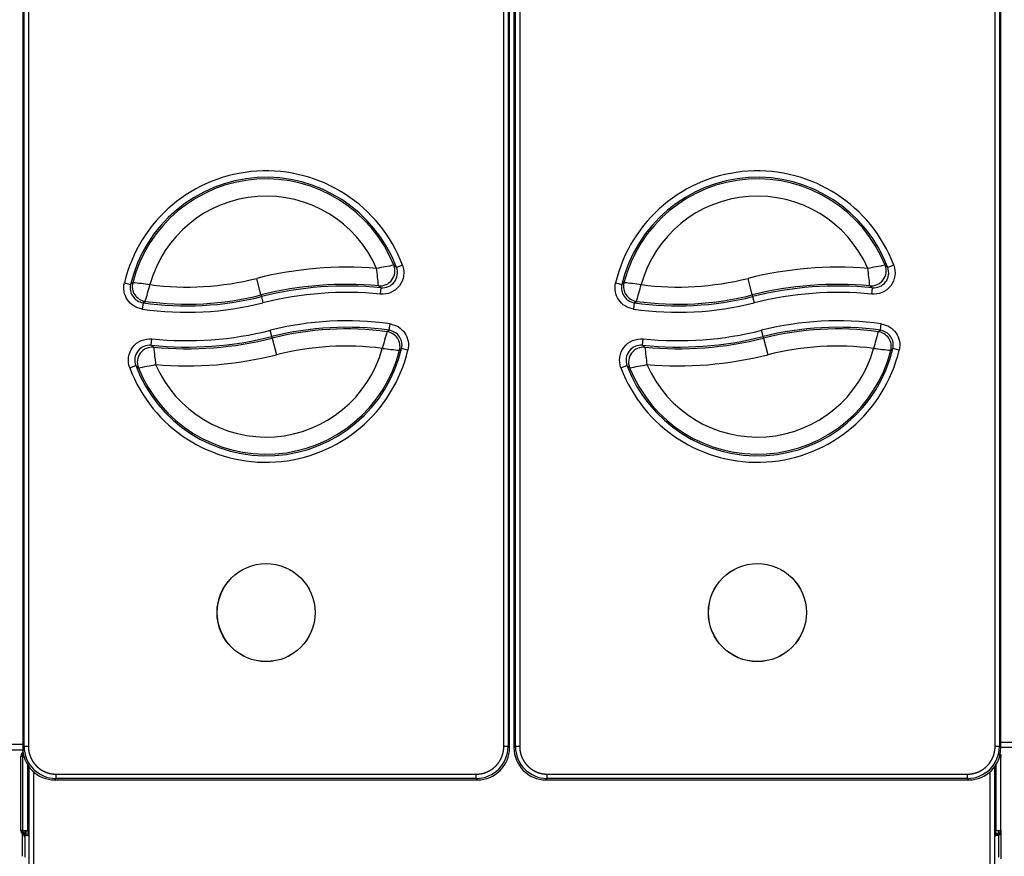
# Model space of a CAD drawing. Header units: millimetres. Extents: x 0 to 287, y 0 to 200.
# Tile 10 of 54: x 48 to 71, y 52 to 71. Entities that reach past the tile are written whole.
import ezdxf

# ---------------------------------------------------------------- set-up
doc = ezdxf.new("R2010")
doc.units = ezdxf.units.MM
doc.layers.add('130.191_BW4C_CTM', color=7, linetype='Continuous')
doc.layers.add('Défaut', color=7, linetype='Continuous')

# ---------------------------------------------------------------- blocks, each defined once
blk = doc.blocks.new('SE1')
at = {"layer": '130.191_BW4C_CTM', "color": 7, "linetype": 'Continuous'}
for p, q in [((47.86, 94.332), (47.86, 54.184)), ((59.206, 54.184), (59.206, 94.332)), ((59.31, 94.332), (59.31, 54.184)), ((70.656, 54.184), (70.656, 94.332)), ((47.893, 54.217), (47.893, 94.298)), ((47.993, 94.298), (47.993, 54.217)), ((59.073, 54.217), (59.073, 94.298)), ((59.173, 94.298), (59.173, 54.217)), ((59.343, 54.217), (59.343, 94.298)), ((59.443, 94.298), (59.443, 54.217)), ((70.523, 54.217), (70.523, 94.298)), ((70.623, 94.298), (70.623, 54.217)), ((56.711, 65.434), (56.571, 65.382)), ((68.161, 65.434), (68.021, 65.382)), ((50.229, 65.023), (50.375, 64.988)), ((53.413, 64.741), (53.315, 65.128)), ((61.679, 65.023), (61.825, 64.988)), ((64.863, 64.741), (64.765, 65.128)), ((53.413, 64.741), (53.423, 64.703)), ((56.209, 64.91), (56.194, 64.761)), ((64.863, 64.741), (64.873, 64.703)), ((67.659, 64.91), (67.644, 64.761)), ((50.665, 64.561), (50.644, 64.413)), ((53.423, 64.703), (53.459, 64.558)), ((62.115, 64.561), (62.094, 64.413)), ((64.873, 64.703), (64.909, 64.558)), ((56.4, 63.918), (56.421, 64.066)), ((67.85, 63.918), (67.871, 64.066)), ((53.668, 63.772), (53.631, 63.917)), ((65.118, 63.772), (65.081, 63.917)), ((50.857, 63.568), (50.872, 63.717)), ((53.677, 63.734), (53.668, 63.772)), ((53.677, 63.734), (53.775, 63.347)), ((62.307, 63.568), (62.322, 63.717)), ((65.127, 63.734), (65.118, 63.772)), ((65.127, 63.734), (65.225, 63.347)), ((56.838, 63.456), (56.692, 63.491)), ((68.288, 63.456), (68.142, 63.491)), ((50.354, 63.044), (50.494, 63.096)), ((61.804, 63.044), (61.944, 63.096)), ((52.541, 56.775), (52.537, 56.775)), ((54.528, 56.775), (54.525, 56.775)), ((64.562, 56.277), (64.554, 56.277)), ((47.86, 54.26), (31.596, 54.26)), ((47.86, 54.184), (47.893, 54.217)), ((47.86, 54.184), (47.86, 54.184)), ((47.993, 54.217), (47.893, 54.217)), ((59.173, 54.217), (59.073, 54.217)), ((59.173, 54.217), (59.206, 54.184)), ((59.206, 54.184), (59.206, 54.184)), ((59.31, 54.184), (59.343, 54.217)), ((59.31, 54.184), (59.31, 54.184)), ((59.443, 54.217), (59.343, 54.217)), ((70.623, 54.217), (70.523, 54.217)), ((70.623, 54.217), (70.656, 54.184)), ((70.656, 54.317), (86.993, 54.317)), ((86.993, 54.192), (70.656, 54.192)), ((70.656, 54.184), (70.656, 54.184)), ((31.596, 54.142), (47.868, 54.142)), ((47.818, 52.262), (47.818, 53.992)), ((47.818, 53.992), (47.898, 53.992)), ((47.887, 54.003), (47.837, 54.003)), ((47.837, 54.003), (47.837, 53.992)), ((47.871, 54.03), (47.858, 54.03)), ((47.858, 54.02), (47.858, 54.029)), ((47.858, 54.011), (47.858, 54.02)), ((47.858, 54.003), (47.858, 54.011)), ((47.9, 53.974), (47.858, 53.974)), ((47.858, 53.974), (47.858, 52.26)), ((70.608, 54.03), (70.658, 54.03)), ((70.658, 53.974), (70.615, 53.974)), ((70.658, 54.029), (70.658, 54.02)), ((70.658, 54.02), (70.658, 54.011)), ((70.658, 54.011), (70.658, 53.992)), ((70.658, 53.992), (70.658, 53.974)), ((70.658, 52.26), (70.658, 53.974)), ((47.976, 52.268), (47.976, 53.81)), ((48.008, 45.826), (48.008, 53.762)), ((70.508, 53.762), (70.508, 45.826)), ((70.54, 53.81), (70.54, 52.268)), ((48.108, 53.637), (48.108, 45.823)), ((48.637, 53.473), (48.604, 53.439)), ((48.637, 53.573), (58.428, 53.573)), ((48.637, 53.473), (48.637, 53.573)), ((58.428, 53.473), (48.637, 53.473)), ((58.428, 53.473), (58.428, 53.573)), ((58.461, 53.439), (58.428, 53.473)), ((60.087, 53.473), (60.054, 53.439)), ((60.087, 53.573), (69.878, 53.573)), ((60.087, 53.473), (60.087, 53.573)), ((69.878, 53.473), (60.087, 53.473)), ((69.878, 53.473), (69.878, 53.573)), ((69.911, 53.439), (69.878, 53.473)), ((70.408, 45.823), (70.408, 53.637)), ((48.604, 53.439), (58.461, 53.439)), ((48.604, 53.439), (48.604, 53.439)), ((58.461, 53.439), (58.461, 53.439)), ((60.054, 53.439), (69.911, 53.439)), ((60.054, 53.439), (60.054, 53.439)), ((69.911, 53.439), (69.911, 53.439)), ((47.858, 52.262), (47.818, 52.262)), ((47.858, 52.262), (47.837, 52.262)), ((47.837, 52.262), (47.837, 52.262)), ((47.858, 52.197), (47.858, 52.26)), ((47.858, 52.26), (47.969, 52.26)), ((47.858, 52.178), (47.858, 52.197)), ((47.858, 51.657), (47.858, 52.178)), ((47.887, 52.128), (47.908, 52.128)), ((47.908, 52.26), (47.908, 52.197)), ((47.908, 52.159), (47.908, 52.197)), ((47.908, 52.197), (47.938, 52.197)), ((47.938, 52.159), (47.908, 52.159)), ((47.908, 52.159), (47.908, 51.639)), ((47.938, 52.142), (47.938, 52.262)), ((47.976, 52.142), (47.938, 52.142)), ((47.955, 52.14), (47.957, 52.142)), ((48.008, 52.14), (47.955, 52.14)), ((47.957, 52.142), (47.957, 52.142)), ((47.969, 52.26), (47.976, 52.268)), ((47.971, 52.262), (48.008, 52.262)), ((47.976, 52.268), (48.008, 52.3)), ((47.983, 52.26), (47.976, 52.253)), ((47.976, 52.253), (47.983, 52.26)), ((47.976, 52.253), (47.976, 52.142)), ((47.976, 52.142), (48.008, 52.142)), ((48.008, 52.26), (47.983, 52.26)), ((70.508, 52.3), (70.54, 52.268)), ((70.508, 52.262), (70.538, 52.262)), ((70.533, 52.26), (70.508, 52.26)), ((70.508, 52.142), (70.54, 52.142)), ((70.52, 52.14), (70.508, 52.14)), ((70.518, 52.142), (70.52, 52.14)), ((70.518, 52.142), (70.518, 52.142)), ((70.54, 52.253), (70.533, 52.26)), ((70.533, 52.26), (70.54, 52.253)), ((70.538, 52.262), (70.538, 52.255)), ((70.54, 52.268), (70.547, 52.26)), ((70.54, 52.142), (70.54, 52.253)), ((70.54, 52.197), (70.608, 52.197)), ((70.608, 52.159), (70.54, 52.159)), ((70.547, 52.26), (70.658, 52.26)), ((70.608, 52.197), (70.608, 52.26)), ((70.608, 52.197), (70.608, 52.159)), ((70.608, 51.639), (70.608, 52.159)), ((70.658, 52.26), (70.658, 52.197)), ((70.658, 52.197), (70.658, 52.178)), ((70.658, 52.178), (70.658, 51.657)), ((48.008, 51.733), (48.007, 51.759)), ((70.508, 51.759), (70.508, 51.733)), ((70.658, 51.657), (70.658, 51.601))]:
    blk.add_line(p, q, dxfattribs=at)
for centre, radius in [((53.533, 57.338), 1.143), ((53.533, 57.338), 1.141), ((64.983, 57.338), 1.143), ((64.983, 57.338), 1.141)]:
    blk.add_circle(centre, radius, dxfattribs=at)
for centre, radius, start, end in [((53.533, 64.238), 3.396, 20.6358, 166.6287), ((53.533, 64.238), 3.246, 20.6358, 166.6287), ((64.983, 64.238), 3.396, 20.6358, 166.6287), ((64.983, 64.238), 3.246, 20.6358, 166.6287), ((53.533, 64.238), 3.208, 21.875, 165.7844), ((64.983, 64.238), 3.208, 21.875, 165.7844), ((53.533, 64.238), 2.808, 23.5469, 164.6386), ((64.983, 64.238), 2.808, 23.5469, 164.6386), ((57.707, 57.723), 7.802, 98.8269, 101.8333), ((69.157, 57.723), 7.802, 98.8269, 101.8333), ((55.407, 56.833), 8.555, 85.3064, 104.1497), ((35.893, 62.86), 20.368, 5.9015, 7.0492), ((56.244, 65.258), 0.35, 264.2484, 20.7185), ((66.857, 56.833), 8.555, 85.3064, 104.1497), ((47.343, 62.86), 20.368, 5.9015, 7.0492), ((67.694, 65.258), 0.35, 264.2484, 20.7185), ((50.715, 64.907), 0.35, 166.6054, 261.7879), ((60.386, 51.908), 16.472, 127.2157, 127.4281), ((49.28, 52.692), 12.386, 82.831, 84.7016), ((16.924, 74.431), 35.194, 343.7672, 344.425), ((51.684, 71.6), 6.674, 262.6093, 284.1497), ((55.407, 56.833), 8.156, 84.7512, 104.1497), ((55.407, 56.833), 8.117, 84.3311, 104.1497), ((62.165, 64.907), 0.35, 166.6054, 261.7879), ((71.836, 51.908), 16.472, 127.2157, 127.4281), ((60.73, 52.692), 12.386, 82.831, 84.7016), ((28.374, 74.431), 35.194, 343.7672, 344.425), ((63.134, 71.6), 6.674, 262.6093, 284.1497), ((66.857, 56.833), 8.156, 84.7512, 104.1497), ((66.857, 56.833), 8.117, 84.3311, 104.1497), ((51.684, 71.6), 7.074, 262.1249, 284.1497), ((55.407, 56.833), 7.967, 84.3311, 104.1497), ((63.134, 71.6), 7.074, 262.1249, 284.1497), ((66.857, 56.833), 7.967, 84.3311, 104.1497), ((51.684, 71.6), 7.263, 261.7647, 284.1497), ((51.684, 71.6), 7.113, 261.7647, 284.1497), ((63.134, 71.6), 7.263, 261.7647, 284.1497), ((63.134, 71.6), 7.113, 261.7647, 284.1497), ((55.407, 56.875), 7.263, 81.9716, 104.1497), ((66.857, 56.875), 7.263, 81.9716, 104.1497), ((51.684, 71.643), 7.967, 264.1543, 284.1497), ((55.407, 56.875), 7.113, 81.9716, 104.1497), ((55.407, 56.875), 7.074, 82.3327, 104.1497), ((90.125, 54.172), 35.144, 163.9548, 164.6135), ((56.351, 63.571), 0.35, 346.6756, 81.995), ((63.134, 71.643), 7.967, 264.1543, 284.1497), ((66.857, 56.875), 7.113, 81.9716, 104.1497), ((66.857, 56.875), 7.074, 82.3327, 104.1497), ((101.575, 54.172), 35.144, 163.9548, 164.6135), ((67.801, 63.571), 0.35, 346.6756, 81.995), ((50.821, 63.22), 0.35, 84.0711, 200.6636), ((51.684, 71.643), 8.117, 264.1543, 284.1497), ((51.684, 71.643), 8.156, 264.5755, 284.1497), ((62.271, 63.22), 0.35, 84.0711, 200.6636), ((63.134, 71.643), 8.117, 264.1543, 284.1497), ((63.134, 71.643), 8.156, 264.5755, 284.1497), ((53.533, 64.238), 3.396, 200.5804, 346.6989), ((53.533, 64.238), 3.246, 200.5804, 346.6989), ((53.533, 64.238), 3.208, 201.8226, 345.8526), ((71.116, 65.559), 20.305, 185.7521, 186.9034), ((53.533, 64.238), 2.808, 203.4987, 344.704), ((51.684, 71.643), 8.555, 265.132, 284.1497), ((55.407, 56.875), 6.674, 82.8184, 104.1497), ((57.765, 75.763), 12.361, 262.9169, 264.7913), ((46.672, 76.518), 16.435, 307.3523, 307.5656), ((64.983, 64.238), 3.396, 200.5804, 346.6989), ((64.983, 64.238), 3.246, 200.5804, 346.6989), ((64.983, 64.238), 3.208, 201.8226, 345.8526), ((82.566, 65.559), 20.305, 185.7521, 186.9034), ((64.983, 64.238), 2.808, 203.4987, 344.704), ((63.134, 71.643), 8.555, 265.132, 284.1497), ((66.857, 56.875), 6.674, 82.8184, 104.1497), ((69.215, 75.763), 12.361, 262.9169, 264.7913), ((58.122, 76.518), 16.435, 307.3523, 307.5656), ((49.371, 70.742), 7.787, 278.744, 281.7564), ((60.821, 70.742), 7.787, 278.744, 281.7564), ((48.604, 54.184), 0.744, 179.9961, 270.0039), ((48.637, 54.217), 0.745, 180.0026, 269.9974), ((58.428, 54.217), 0.745, 270.0026, 359.9974), ((58.462, 54.184), 0.744, 269.9961, 0.0039), ((60.054, 54.184), 0.744, 179.9961, 270.0039), ((60.087, 54.217), 0.745, 180.0026, 269.9974), ((69.878, 54.217), 0.745, 270.0026, 359.9974), ((69.912, 54.184), 0.744, 269.9961, 0.0039), ((47.938, 53.992), 0.12, 120.8083, 180), ((47.976, 53.974), 0.118, 140.3138, 180), ((47.938, 52.262), 0.12, 180, 270), ((47.976, 52.26), 0.118, 180, 270), ((70.538, 52.262), 0.12, 270, 0), ((70.54, 52.26), 0.118, 270, 0)]:
    blk.add_arc(centre, radius, start, end, dxfattribs=at)
for centre, major_axis, ratio, start_param, end_param in [((56.185, 65.302), (0.209, 0.281), 0.998742, 3.690851, 5.733927), ((-1314.68, -100.735), (1372.409, 164.239), 0.039561, 0.036622, 0.037685), ((67.635, 65.302), (0.209, 0.281), 0.998742, 3.690851, 5.733927), ((-1303.23, -100.735), (1372.409, 164.239), 0.039561, 0.036622, 0.037685), ((50.762, 64.939), (0.195, -0.29), 0.99923, 3.872043, 5.552735), ((-1540.402, -331.049), (1597.723, 394.362), 0.037926, 0.029115, 0.030012), ((62.212, 64.939), (0.195, -0.29), 0.99923, 3.872043, 5.552735), ((-1528.952, -331.049), (1597.723, 394.362), 0.037926, 0.029115, 0.030012), ((2932.555, 749.219), (-2883.496, -686.474), 0.012868, -0.03709, -0.036581), ((2944.015, 749.221), (-2883.506, -686.476), 0.012868, -0.03709, -0.036581), ((-2706.554, -601.965), (2764.551, 667.696), 0.013085, -0.03782, -0.037299), ((56.304, 63.539), (-0.196, 0.29), 0.999228, 3.870825, 5.553953), ((-2695.109, -601.966), (2764.556, 667.697), 0.013085, -0.03782, -0.037299), ((67.754, 63.539), (-0.196, 0.29), 0.999228, 3.870825, 5.553953), ((1625.836, 448.893), (-1576.087, -383.727), 0.038134, 0.029345, 0.030251), ((1637.287, 448.893), (-1576.088, -383.728), 0.038134, 0.029345, 0.03025), ((50.88, 63.175), (-0.21, -0.28), 0.998738, 3.689776, 5.735002), ((62.33, 63.175), (-0.21, -0.28), 0.998738, 3.689776, 5.735002), ((1419.724, 225.131), (-1370.383, -160.156), 0.039535, 0.036657, 0.037723), ((1431.174, 225.131), (-1370.383, -160.156), 0.039535, 0.036657, 0.037723), ((70.608, 52.178), (-0.05, 0), 0.374607, 1.570796, 3.141593)]:
    blk.add_ellipse(centre, major_axis=major_axis, ratio=ratio, start_param=start_param, end_param=end_param, dxfattribs=at)
for points, degree, knots in [([(56.711, 65.434), (56.771, 65.275), (56.744, 65.089), (56.536, 64.818), (56.364, 64.744), (56.194, 64.761)], 3, [0, 0, 0, 0, 0.5, 0.5, 1, 1, 1, 1]), ([(68.161, 65.434), (68.221, 65.275), (68.194, 65.089), (67.986, 64.818), (67.814, 64.744), (67.644, 64.761)], 3, [0, 0, 0, 0, 0.5, 0.5, 1, 1, 1, 1]), ([(50.644, 64.413), (50.506, 64.433), (50.379, 64.513), (50.224, 64.74), (50.197, 64.888), (50.229, 65.023)], 3, [0, 0, 0, 0, 0.5, 0.5, 1, 1, 1, 1]), ([(62.094, 64.413), (61.956, 64.433), (61.829, 64.513), (61.674, 64.74), (61.647, 64.888), (61.679, 65.023)], 3, [0, 0, 0, 0, 0.5, 0.5, 1, 1, 1, 1]), ([(56.421, 64.066), (56.559, 64.047), (56.686, 63.967), (56.842, 63.739), (56.87, 63.591), (56.838, 63.456)], 3, [0, 0, 0, 0, 0.5, 0.5, 1, 1, 1, 1]), ([(67.871, 64.066), (68.009, 64.047), (68.136, 63.967), (68.292, 63.739), (68.32, 63.591), (68.288, 63.456)], 3, [0, 0, 0, 0, 0.5, 0.5, 1, 1, 1, 1]), ([(50.354, 63.044), (50.293, 63.204), (50.321, 63.389), (50.53, 63.66), (50.702, 63.734), (50.872, 63.717)], 3, [0, 0, 0, 0, 0.5, 0.5, 1, 1, 1, 1]), ([(61.804, 63.044), (61.743, 63.204), (61.771, 63.389), (61.98, 63.66), (62.152, 63.734), (62.322, 63.717)], 3, [0, 0, 0, 0, 0.5, 0.5, 1, 1, 1, 1]), ([(47.993, 54.217), (47.993, 54.154), (48.005, 54.091), (48.018, 54.029), (48.042, 53.97), (48.066, 53.912), (48.101, 53.859), (48.137, 53.806), (48.182, 53.761), (48.226, 53.716), (48.279, 53.681), (48.332, 53.646), (48.391, 53.622), (48.449, 53.597), (48.512, 53.585), (48.574, 53.573), (48.637, 53.573)], 2, [0, 0, 0, 0.125, 0.125, 0.25, 0.25, 0.375, 0.375, 0.5, 0.5, 0.625, 0.625, 0.75, 0.75, 0.875, 0.875, 1, 1, 1]), ([(58.428, 53.573), (58.492, 53.573), (58.554, 53.585), (58.616, 53.597), (58.675, 53.622), (58.734, 53.646), (58.786, 53.681), (58.839, 53.716), (58.884, 53.761), (58.929, 53.806), (58.964, 53.859), (58.999, 53.912), (59.024, 53.97), (59.048, 54.029), (59.06, 54.091), (59.073, 54.154), (59.073, 54.217)], 2, [0, 0, 0, 0.125, 0.125, 0.25, 0.25, 0.375, 0.375, 0.5, 0.5, 0.625, 0.625, 0.75, 0.75, 0.875, 0.875, 1, 1, 1]), ([(59.443, 54.217), (59.443, 54.154), (59.455, 54.091), (59.468, 54.029), (59.492, 53.97), (59.516, 53.912), (59.551, 53.859), (59.587, 53.806), (59.632, 53.761), (59.676, 53.716), (59.729, 53.681), (59.782, 53.646), (59.841, 53.622), (59.899, 53.597), (59.962, 53.585), (60.024, 53.573), (60.087, 53.573)], 2, [0, 0, 0, 0.125, 0.125, 0.25, 0.25, 0.375, 0.375, 0.5, 0.5, 0.625, 0.625, 0.75, 0.75, 0.875, 0.875, 1, 1, 1]), ([(69.878, 53.573), (69.942, 53.573), (70.004, 53.585), (70.066, 53.597), (70.125, 53.622), (70.184, 53.646), (70.236, 53.681), (70.289, 53.716), (70.334, 53.761), (70.379, 53.806), (70.414, 53.859), (70.449, 53.912), (70.474, 53.97), (70.498, 54.029), (70.51, 54.091), (70.523, 54.154), (70.523, 54.217)], 2, [0, 0, 0, 0.125, 0.125, 0.25, 0.25, 0.375, 0.375, 0.5, 0.5, 0.625, 0.625, 0.75, 0.75, 0.875, 0.875, 1, 1, 1])]:
    blk.add_open_spline(points, degree=degree, knots=knots, dxfattribs=at)
blk.add_open_spline([(70.524, 52.285), (70.517, 52.276), (70.509, 52.269), (70.501, 52.261)], degree=3, dxfattribs=at)

msp = doc.modelspace()

# ---------------------------------------------------------------- block references
at = {"layer": 'Défaut'}
msp.add_blockref('SE1', (0, 0), dxfattribs=at)

doc.saveas('drawing.dxf')
